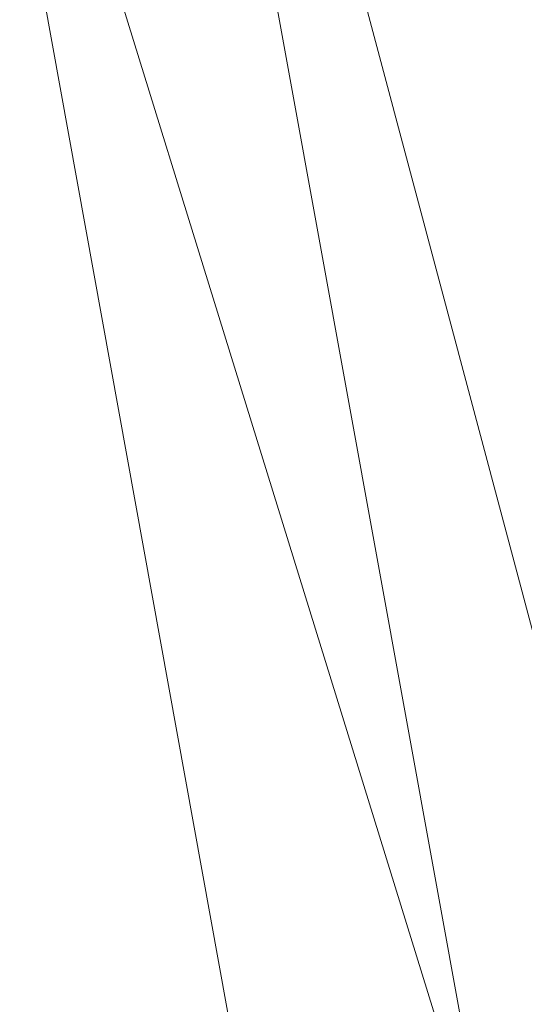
# Model space of a CAD drawing. Header units: millimetres. Extents: x -72 to 72, y -145 to 145.
# Tile 11 of 256: x -39.51 to -38.18, y -114.18 to -111.57. Entities that reach past the tile are written whole.
import ezdxf

# ---------------------------------------------------------------- set-up
doc = ezdxf.new("R2010")
doc.units = ezdxf.units.MM
doc.layers.add('1', color=7, linetype='CONTINUOUS')

msp = doc.modelspace()

# ---------------------------------------------------------------- linework, layer by layer
at = {"layer": '1', "color": 163, "linetype": 'Continuous', "lineweight": 13}
for points in [[(-39.3392, -108.7523, -11.1659), (-35.958, -108.1694, -18.6279), (-36.8518, -118.0861, -15.2334)], [(-40.6435, -109.0303, -5.1685), (-39.3392, -108.7523, -11.1659), (-40.0132, -114.1822, -5.2259)], [(-39.3392, -108.7523, -11.1659), (-39.956, -114.3389, -5.5024), (-40.0132, -114.1822, -5.2259)], [(-39.8965, -114.5937, -5.6964), (-39.956, -114.3389, -5.5024), (-39.3392, -108.7523, -11.1659)], [(-39.8458, -114.8939, -5.7837), (-39.8965, -114.5937, -5.6964), (-39.3392, -108.7523, -11.1659)], [(-39.3392, -108.7523, -11.1659), (-37.644, -118.0861, -12.3394), (-39.8458, -114.8939, -5.7837)], [(-36.8518, -118.0861, -15.2334), (-37.644, -118.0861, -12.3394), (-39.3392, -108.7523, -11.1659)], [(-40.4952, -111.8936, 5.7349), (-38.2597, -118.0892, 10.0224), (-39.7376, -109.935, 12.0645)], [(-36.8112, -110.2718, 19.4347), (-39.7376, -109.935, 12.0645), (-37.2169, -118.0862, 14.2826)], [(-39.7376, -109.935, 12.0645), (-38.2597, -118.0892, 10.0224), (-37.2169, -118.0862, 14.2826)], [(-38.2597, -118.0892, 10.0224), (-40.4952, -111.8936, 5.7349), (-40.4648, -112.18, 5.5398)], [(-38.2597, -118.0892, 10.0224), (-40.4648, -112.18, 5.5398), (-40.4606, -112.3517, 5.2739)], [(-38.2597, -118.0892, 10.0224), (-40.4606, -112.3517, 5.2739), (-40.4617, -112.3652, 5.2372)], [(-40.4617, -112.3652, 5.2372), (-39.5866, -118.093, 4.6011), (-38.2597, -118.0892, 10.0224)]]:
    msp.add_3dface(points, dxfattribs=at)

doc.saveas('drawing.dxf')
